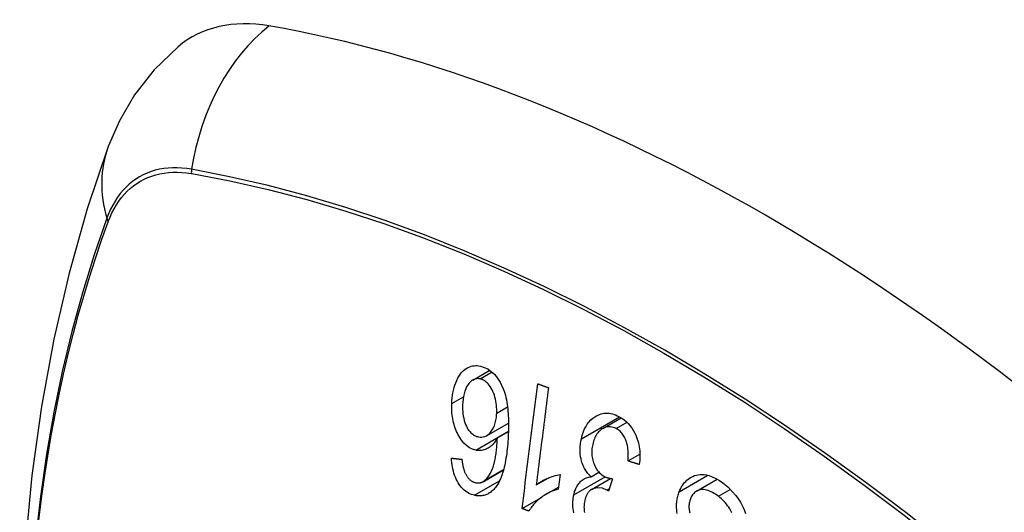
# Model space of a CAD drawing. Header units: inches. Extents: x 326.8 to 385.5, y 123.9 to 183.2.
# Tile 38 of 68: x 327.271 to 327.872, y 165.116 to 165.417. Entities that reach past the tile are written whole.
import ezdxf

# ---------------------------------------------------------------- set-up
doc = ezdxf.new("R2010")
doc.units = ezdxf.units.IN
doc.header["$MEASUREMENT"] = 0
doc.layers.add('Visible Edges(ANSI)', color=7, linetype='Continuous', lineweight=25)
doc.layers.add('Visible Tangent Edges(ANSI)', color=7, linetype='Continuous', lineweight=25)

msp = doc.modelspace()

# ---------------------------------------------------------------- linework, layer by layer
at = {"layer": 'Visible Edges(ANSI)'}
for p, q in [((327.54768, 165.19673), (327.55804, 165.20271)), ((327.55608, 165.16273), (327.56943, 165.17044)), ((327.62698, 165.16707), (327.63835, 165.17363)), ((327.56266, 165.16146), (327.56937, 165.16533)), ((327.64248, 165.1473), (327.64971, 165.15147)), ((327.55389, 165.13468), (327.56641, 165.14191)), ((327.61987, 165.13769), (327.62466, 165.14046)), ((327.58637, 165.13266), (327.59374, 165.13691)), ((327.60094, 165.13908), (327.59979, 165.13005)), ((327.62011, 165.12992), (327.63175, 165.13664)), ((327.63297, 165.13644), (327.63055, 165.12892)), ((327.68432, 165.12894), (327.69691, 165.13621)), ((327.59248, 165.12702), (327.59995, 165.13133)), ((327.57775, 165.11827), (327.58954, 165.12508))]:
    msp.add_line(p, q, dxfattribs=at)
at = {"layer": 'Visible Edges(ANSI)', "flags": 128}
for points in [[(327.36765, 165.40008), (327.35304, 165.386), (327.3411, 165.3707), (327.33184, 165.35492), (327.32502, 165.33919)], [(327.32502, 165.33919), (327.31217, 165.30113), (327.30111, 165.26195), (327.29182, 165.22171), (327.28426, 165.18049), (327.27842, 165.13835), (327.27427, 165.09536), (327.2718, 165.05156), (327.27098, 165.00704), (327.27179, 164.96184), (327.27422, 164.91603), (327.27824, 164.86968), (327.28383, 164.82284), (327.29098, 164.77559), (327.29966, 164.72799), (327.30985, 164.68011), (327.32153, 164.63203)], [(327.53479, 165.18243), (327.53488, 165.1841), (327.53503, 165.18575), (327.53523, 165.18738), (327.5355, 165.18898), (327.53583, 165.19054), (327.53623, 165.19207), (327.53669, 165.19354), (327.53721, 165.19498), (327.53782, 165.19643), (327.53858, 165.19797), (327.53952, 165.19953), (327.54064, 165.20104), (327.54184, 165.20232), (327.54298, 165.20328), (327.54401, 165.20397), (327.5449, 165.20445), (327.54576, 165.20482), (327.54665, 165.20512), (327.54756, 165.20533), (327.54848, 165.20546), (327.54942, 165.20551), (327.55036, 165.20549), (327.55131, 165.20539), (327.55226, 165.20522)], [(327.55226, 165.20522), (327.55686, 165.20346), (327.56104, 165.20007), (327.56443, 165.19532), (327.56627, 165.19144), (327.5668, 165.18996), (327.56721, 165.18865), (327.56757, 165.18732), (327.56789, 165.18597), (327.56818, 165.18461), (327.56842, 165.18324), (327.56864, 165.18187), (327.56882, 165.1805), (327.56897, 165.17912), (327.5691, 165.17773), (327.56921, 165.17633), (327.56929, 165.17492), (327.56936, 165.17351), (327.5694, 165.17209), (327.56942, 165.17068), (327.56943, 165.16927), (327.56942, 165.16787), (327.5694, 165.16649), (327.56936, 165.16511), (327.56931, 165.16376)], [(327.55213, 165.1974), (327.55158, 165.1975), (327.55103, 165.19755), (327.55048, 165.19755), (327.54994, 165.19751), (327.54941, 165.19741), (327.54888, 165.19727), (327.54837, 165.19707), (327.54786, 165.19683), (327.54738, 165.19654), (327.54691, 165.19621), (327.54646, 165.19584), (327.54602, 165.19544), (327.54561, 165.195), (327.54521, 165.19453), (327.54482, 165.19403), (327.54437, 165.19336), (327.54385, 165.19247), (327.5433, 165.19133), (327.54277, 165.18992), (327.54232, 165.18834), (327.54197, 165.1867), (327.54171, 165.18501), (327.54154, 165.18328), (327.54145, 165.18153)], [(327.56223, 165.1765), (327.56226, 165.1777), (327.56224, 165.17891), (327.56218, 165.18011), (327.56207, 165.18132), (327.56192, 165.18253), (327.56171, 165.18375), (327.56146, 165.18499), (327.56116, 165.18621), (327.56081, 165.18741), (327.56042, 165.18856), (327.55998, 165.18967), (327.55949, 165.19074), (327.55894, 165.19175), (327.55833, 165.19271), (327.5577, 165.19356), (327.55707, 165.19431), (327.55644, 165.19495), (327.55582, 165.19551), (327.55523, 165.19597), (327.55463, 165.19637), (327.55402, 165.19672), (327.5534, 165.19701), (327.55276, 165.19723), (327.55213, 165.1974)], [(327.57775, 165.11827), (327.57814, 165.12142), (327.57854, 165.12458), (327.57893, 165.12775), (327.57933, 165.13092), (327.57973, 165.1341), (327.58013, 165.13728), (327.58052, 165.14046), (327.58092, 165.14365), (327.58132, 165.14684), (327.58172, 165.15003), (327.58212, 165.15322), (327.58252, 165.15641), (327.58292, 165.1596), (327.58332, 165.16279), (327.58372, 165.16597), (327.58412, 165.16916), (327.58452, 165.17233), (327.58492, 165.17551), (327.58532, 165.17868), (327.58572, 165.18184), (327.58611, 165.18499), (327.58651, 165.18814), (327.5869, 165.19128), (327.5873, 165.19441)], [(327.5873, 165.19441), (327.58757, 165.19431), (327.58785, 165.19421), (327.58812, 165.19411), (327.58839, 165.19401), (327.58867, 165.19391), (327.58894, 165.19381), (327.58921, 165.19371), (327.58949, 165.19361), (327.58976, 165.19351), (327.59004, 165.19341), (327.59031, 165.19331), (327.59058, 165.19321), (327.59086, 165.19311), (327.59113, 165.19301), (327.59141, 165.19291), (327.59168, 165.19281), (327.59195, 165.19271), (327.59223, 165.19261), (327.5925, 165.19251), (327.59278, 165.19241), (327.59305, 165.19231), (327.59332, 165.19221), (327.5936, 165.19211), (327.59387, 165.19201)], [(327.59387, 165.19201), (327.59356, 165.18955), (327.59325, 165.18709), (327.59294, 165.18463), (327.59263, 165.18217), (327.59232, 165.1797), (327.592, 165.17723), (327.59169, 165.17475), (327.59138, 165.17228), (327.59106, 165.1698), (327.59075, 165.16732), (327.59044, 165.16484), (327.59012, 165.16236), (327.58981, 165.15988), (327.5895, 165.1574), (327.58918, 165.15492), (327.58887, 165.15244), (327.58856, 165.14996), (327.58824, 165.14748), (327.58793, 165.14501), (327.58762, 165.14253), (327.58731, 165.14006), (327.58699, 165.13759), (327.58668, 165.13512), (327.58637, 165.13266)], [(327.54941, 165.15392), (327.54752, 165.1545), (327.54567, 165.15541), (327.5439, 165.15667), (327.54224, 165.15824), (327.54079, 165.16001), (327.53964, 165.16172), (327.5388, 165.16318), (327.53824, 165.16426), (327.53776, 165.16529), (327.53731, 165.16634), (327.53691, 165.16741), (327.53653, 165.1685), (327.5362, 165.16962), (327.5359, 165.17075), (327.53563, 165.17191), (327.53541, 165.17307), (327.53522, 165.17423), (327.53506, 165.1754), (327.53494, 165.17658), (327.53485, 165.17775), (327.5348, 165.17892), (327.53477, 165.18009), (327.53477, 165.18126), (327.53479, 165.18243)], [(327.54145, 165.18153), (327.54142, 165.18018), (327.54144, 165.17882), (327.54151, 165.17745), (327.54164, 165.17608), (327.54183, 165.17472), (327.54208, 165.17338), (327.54241, 165.17206), (327.54281, 165.17077), (327.54328, 165.16955), (327.54376, 165.16849), (327.54424, 165.16758), (327.5447, 165.16682), (327.54513, 165.16618), (327.54559, 165.16558), (327.54606, 165.16501), (327.54655, 165.16449), (327.54707, 165.16402), (327.54761, 165.16359), (327.54815, 165.16321), (327.54872, 165.16287), (327.54929, 165.16259), (327.54987, 165.16235), (327.55046, 165.16215), (327.55105, 165.162)], [(327.55105, 165.162), (327.55207, 165.16184), (327.55309, 165.16183), (327.55408, 165.16196), (327.55504, 165.16224), (327.55597, 165.16267), (327.55683, 165.16323), (327.55758, 165.16385), (327.55821, 165.16448), (327.55872, 165.16507), (327.55916, 165.16565), (327.55957, 165.16625), (327.55994, 165.1669), (327.56029, 165.16757), (327.56061, 165.16828), (327.56091, 165.16902), (327.56117, 165.16978), (327.5614, 165.17057), (327.5616, 165.17138), (327.56177, 165.1722), (327.56191, 165.17304), (327.56203, 165.17389), (327.56212, 165.17475), (327.56219, 165.17563), (327.56223, 165.1765)], [(327.61393, 165.16091), (327.61441, 165.16286), (327.61501, 165.16473), (327.61574, 165.1665), (327.61658, 165.16817), (327.61753, 165.1697), (327.61859, 165.17109), (327.61975, 165.17233), (327.62093, 165.17335), (327.62207, 165.17419), (327.62315, 165.17484), (327.62412, 165.17533), (327.62505, 165.17571), (327.62599, 165.17602), (327.62694, 165.17625), (327.62791, 165.1764), (327.6289, 165.17648), (327.62989, 165.17648), (327.63089, 165.1764), (327.63188, 165.17625), (327.63288, 165.17603), (327.63388, 165.17574), (327.63487, 165.17538), (327.63585, 165.17496), (327.63683, 165.17449)], [(327.63683, 165.17449), (327.63834, 165.17364), (327.63981, 165.17264), (327.64122, 165.17148), (327.64257, 165.17017), (327.64383, 165.16871), (327.64494, 165.16717), (327.64585, 165.16567), (327.64659, 165.16427), (327.64717, 165.163), (327.64763, 165.16186), (327.64805, 165.16072), (327.64842, 165.15956), (327.64874, 165.15839), (327.64902, 165.1572), (327.64925, 165.15599), (327.64944, 165.15477), (327.64958, 165.15355), (327.64967, 165.15233), (327.64972, 165.15111), (327.64972, 165.1499), (327.64968, 165.1487), (327.64961, 165.1475), (327.64949, 165.14631), (327.64934, 165.14512)], [(327.63516, 165.16708), (327.63429, 165.16749), (327.63341, 165.16781), (327.63252, 165.16803), (327.63163, 165.16816), (327.63075, 165.16819), (327.62988, 165.16811), (327.62902, 165.16793), (327.6282, 165.16766), (327.62745, 165.16732), (327.62675, 165.16693), (327.62612, 165.16651), (327.62553, 165.16606), (327.62497, 165.16556), (327.62444, 165.16502), (327.62394, 165.16443), (327.62346, 165.1638), (327.62301, 165.16311), (327.6226, 165.16239), (327.62223, 165.16164), (327.62189, 165.16086), (327.62158, 165.16004), (327.62131, 165.15921), (327.62107, 165.15834), (327.62086, 165.15746)], [(327.64248, 165.1473), (327.64255, 165.14846), (327.64259, 165.14965), (327.6426, 165.15084), (327.64257, 165.15204), (327.64251, 165.15324), (327.64241, 165.15442), (327.64227, 165.1556), (327.64207, 165.15678), (327.64181, 165.15794), (327.64149, 165.15908), (327.64112, 165.16011), (327.64073, 165.16101), (327.64034, 165.1618), (327.63995, 165.16248), (327.63956, 165.16309), (327.63915, 165.16367), (327.63872, 165.16422), (327.63827, 165.16473), (327.63779, 165.16521), (327.63729, 165.16566), (327.63678, 165.16607), (327.63625, 165.16644), (327.63571, 165.16678), (327.63516, 165.16708)], [(327.56266, 165.16146), (327.56233, 165.16086), (327.56199, 165.16028), (327.56163, 165.15972), (327.56126, 165.15917), (327.56088, 165.15865), (327.56048, 165.15814), (327.56006, 165.15766), (327.55964, 165.15719), (327.55918, 165.15675), (327.5587, 165.15632), (327.5582, 165.15591), (327.55766, 165.15553), (327.55708, 165.15517), (327.55647, 165.15484), (327.55582, 165.15453), (327.55514, 165.15427), (327.55445, 165.15405), (327.55375, 165.15387), (327.55304, 165.15375), (327.55232, 165.15368), (327.5516, 165.15366), (327.55087, 165.1537), (327.55014, 165.15378), (327.54941, 165.15392)], [(327.5549, 165.13539), (327.55621, 165.13665), (327.55738, 165.13817), (327.55841, 165.1399), (327.55929, 165.14177), (327.55999, 165.1436), (327.56051, 165.14526), (327.56088, 165.14664), (327.56111, 165.14763), (327.56127, 165.14844), (327.56143, 165.14926), (327.56157, 165.1501), (327.56171, 165.15095), (327.56183, 165.15182), (327.56195, 165.15269), (327.56205, 165.15357), (327.56215, 165.15445), (327.56224, 165.15534), (327.56232, 165.15622), (327.56239, 165.15711), (327.56246, 165.158), (327.56252, 165.15887), (327.56257, 165.15975), (327.56262, 165.16061), (327.56266, 165.16146)], [(327.56931, 165.16376), (327.56925, 165.16224), (327.56916, 165.16073), (327.56907, 165.15922), (327.56895, 165.15771), (327.56883, 165.15622), (327.56868, 165.15474), (327.56852, 165.15327), (327.56834, 165.15182), (327.56814, 165.15039), (327.56792, 165.14898), (327.56769, 165.14759), (327.56743, 165.14622), (327.56715, 165.14488), (327.56684, 165.14357), (327.56652, 165.14229), (327.56617, 165.14105), (327.5658, 165.13984), (327.5654, 165.13866), (327.56497, 165.13751), (327.5645, 165.13639), (327.564, 165.1353), (327.56347, 165.13425), (327.5629, 165.13324), (327.56228, 165.13229)], [(327.61987, 165.13769), (327.61936, 165.13817), (327.61886, 165.13867), (327.61838, 165.13919), (327.61791, 165.13973), (327.61746, 165.1403), (327.61703, 165.14089), (327.61661, 165.14151), (327.61621, 165.14215), (327.61583, 165.14281), (327.61548, 165.1435), (327.61515, 165.1442), (327.61485, 165.14492), (327.61457, 165.14565), (327.6143, 165.14645), (327.61401, 165.14742), (327.61373, 165.14857), (327.61348, 165.14989), (327.61329, 165.15139), (327.61317, 165.15301), (327.61316, 165.15463), (327.61323, 165.15624), (327.61339, 165.15782), (327.61363, 165.15938), (327.61393, 165.16091)], [(327.62086, 165.15746), (327.62069, 165.15662), (327.62055, 165.15577), (327.62044, 165.15491), (327.62037, 165.15405), (327.62033, 165.15317), (327.62032, 165.15229), (327.62036, 165.15139), (327.62043, 165.1505), (327.62054, 165.14962), (327.6207, 165.14874), (327.62089, 165.14787), (327.62112, 165.14702), (327.62139, 165.14617), (327.62171, 165.14531), (327.62209, 165.14441), (327.62254, 165.14348), (327.62307, 165.14256), (327.62368, 165.14166), (327.62433, 165.14084), (327.62502, 165.14008), (327.62576, 165.1394), (327.62653, 165.1388), (327.62733, 165.13826), (327.62815, 165.1378)], [(327.54872, 165.12636), (327.54779, 165.1266), (327.54686, 165.12691), (327.54594, 165.12729), (327.54503, 165.12774), (327.54413, 165.12826), (327.54326, 165.12886), (327.54241, 165.12954), (327.54159, 165.1303), (327.54081, 165.13112), (327.54007, 165.13202), (327.53937, 165.13298), (327.53871, 165.13401), (327.53809, 165.13509), (327.53753, 165.13622), (327.53701, 165.13739), (327.53655, 165.1386), (327.53614, 165.13985), (327.53578, 165.14113), (327.53547, 165.14242), (327.53521, 165.14372), (327.53499, 165.14504), (327.53482, 165.14636), (327.5347, 165.14769), (327.53461, 165.14902)], [(327.53461, 165.14902), (327.53487, 165.14899), (327.53513, 165.14896), (327.5354, 165.14894), (327.53566, 165.14891), (327.53593, 165.14888), (327.53619, 165.14885), (327.53646, 165.14882), (327.53672, 165.14879), (327.53699, 165.14876), (327.53725, 165.14873), (327.53752, 165.1487), (327.53778, 165.14867), (327.53805, 165.14864), (327.53831, 165.14862), (327.53858, 165.14859), (327.53884, 165.14856), (327.53911, 165.14853), (327.53938, 165.1485), (327.53964, 165.14847), (327.53991, 165.14844), (327.54017, 165.14841), (327.54044, 165.14839), (327.5407, 165.14836), (327.54097, 165.14833)], [(327.54097, 165.14833), (327.54101, 165.14796), (327.54106, 165.14758), (327.54111, 165.14721), (327.54117, 165.14683), (327.54122, 165.14645), (327.54128, 165.14607), (327.54135, 165.14569), (327.54141, 165.1453), (327.54148, 165.14492), (327.54156, 165.14455), (327.54163, 165.14417), (327.54172, 165.14379), (327.5418, 165.14342), (327.54189, 165.14306), (327.54199, 165.14269), (327.54208, 165.14233), (327.54219, 165.14198), (327.5423, 165.14162), (327.54242, 165.14127), (327.54254, 165.14092), (327.54267, 165.14058), (327.54281, 165.14024), (327.54295, 165.13991), (327.54311, 165.13959)], [(327.64934, 165.14512), (327.64905, 165.14521), (327.64877, 165.1453), (327.64848, 165.14539), (327.6482, 165.14549), (327.64791, 165.14558), (327.64762, 165.14567), (327.64734, 165.14576), (327.64705, 165.14585), (327.64677, 165.14594), (327.64648, 165.14603), (327.64619, 165.14612), (327.64591, 165.14621), (327.64562, 165.1463), (327.64534, 165.14639), (327.64505, 165.14648), (327.64477, 165.14657), (327.64448, 165.14666), (327.64419, 165.14675), (327.64391, 165.14684), (327.64362, 165.14693), (327.64334, 165.14702), (327.64305, 165.14712), (327.64277, 165.14721), (327.64248, 165.1473)], [(327.54311, 165.13959), (327.5433, 165.13922), (327.54351, 165.13887), (327.54372, 165.13852), (327.54394, 165.13819), (327.54416, 165.13786), (327.54439, 165.13754), (327.54463, 165.13723), (327.54487, 165.13694), (327.54512, 165.13665), (327.54538, 165.13639), (327.54564, 165.13613), (327.5459, 165.13589), (327.54617, 165.13566), (327.54644, 165.13544), (327.54672, 165.13524), (327.54701, 165.13505), (327.5473, 165.13488), (327.5476, 165.13472), (327.54789, 165.13457), (327.54819, 165.13444), (327.5485, 165.13432), (327.5488, 165.13422), (327.5491, 165.13413), (327.54941, 165.13406)], [(327.54941, 165.13406), (327.54965, 165.134), (327.5499, 165.13396), (327.55014, 165.13393), (327.55038, 165.1339), (327.55063, 165.13389), (327.55087, 165.13388), (327.55111, 165.13388), (327.55135, 165.13389), (327.55159, 165.13392), (327.55183, 165.13395), (327.55206, 165.13399), (327.5523, 165.13404), (327.55253, 165.1341), (327.55276, 165.13417), (327.55299, 165.13425), (327.55321, 165.13434), (327.55343, 165.13444), (327.55365, 165.13455), (327.55387, 165.13467), (327.55408, 165.13479), (327.55429, 165.13493), (327.5545, 165.13507), (327.5547, 165.13523), (327.5549, 165.13539)], [(327.58637, 165.13266), (327.58678, 165.13299), (327.58719, 165.13331), (327.58761, 165.13362), (327.58804, 165.13391), (327.58847, 165.1342), (327.58891, 165.13448), (327.58935, 165.13475), (327.5898, 165.13501), (327.59025, 165.13526), (327.5907, 165.1355), (327.59116, 165.13574), (327.59161, 165.13596), (327.59206, 165.13618), (327.59251, 165.13638), (327.59303, 165.13662), (327.59366, 165.13688), (327.59437, 165.13718), (327.59517, 165.13748), (327.59603, 165.1378), (327.59695, 165.1381), (327.59791, 165.1384), (327.5989, 165.13866), (327.59992, 165.1389), (327.60094, 165.13908)], [(327.60933, 165.12667), (327.60948, 165.12734), (327.60966, 165.128), (327.60985, 165.12864), (327.61006, 165.12927), (327.6103, 165.12989), (327.61055, 165.13049), (327.61082, 165.13107), (327.61111, 165.13163), (327.61142, 165.13217), (327.61175, 165.13269), (327.6121, 165.1332), (327.61249, 165.13372), (327.61293, 165.13423), (327.6134, 165.13473), (327.61392, 165.13522), (327.61448, 165.13568), (327.6151, 165.1361), (327.61574, 165.13648), (327.61639, 165.1368), (327.61706, 165.13707), (327.61775, 165.1373), (327.61844, 165.13747), (327.61915, 165.1376), (327.61987, 165.13769)], [(327.62815, 165.1378), (327.62834, 165.13771), (327.62853, 165.13762), (327.62873, 165.13753), (327.62892, 165.13745), (327.62911, 165.13737), (327.62931, 165.1373), (327.62951, 165.13723), (327.62971, 165.13716), (327.62991, 165.1371), (327.63011, 165.13704), (327.63031, 165.13698), (327.63052, 165.13692), (327.63073, 165.13687), (327.63093, 165.13682), (327.63114, 165.13677), (327.63135, 165.13672), (327.63155, 165.13668), (327.63176, 165.13664), (327.63196, 165.1366), (327.63217, 165.13656), (327.63237, 165.13653), (327.63257, 165.1365), (327.63277, 165.13647), (327.63297, 165.13644)], [(327.67374, 165.12852), (327.67417, 165.12956), (327.67465, 165.13056), (327.67517, 165.13151), (327.67573, 165.13243), (327.67634, 165.13329), (327.67699, 165.13409), (327.67767, 165.13484), (327.67839, 165.13554), (327.67916, 165.1362), (327.68001, 165.13682), (327.68093, 165.13741), (327.68194, 165.13793), (327.68303, 165.13837), (327.68418, 165.13871), (327.68536, 165.13894), (327.68655, 165.13905), (327.68775, 165.13906), (327.68897, 165.13897), (327.6903, 165.13877), (327.69195, 165.13837), (327.69391, 165.13768), (327.69609, 165.13666), (327.69824, 165.13539), (327.70032, 165.13391)], [(327.56228, 165.13229), (327.56186, 165.13168), (327.56142, 165.1311), (327.56096, 165.13054), (327.56049, 165.13), (327.56, 165.1295), (327.55949, 165.12902), (327.55897, 165.12858), (327.55844, 165.12817), (327.5579, 165.12779), (327.55734, 165.12745), (327.55677, 165.12715), (327.55619, 165.12688), (327.5556, 165.12664), (327.555, 165.12645), (327.55439, 165.12628), (327.55377, 165.12616), (327.55315, 165.12607), (327.55253, 165.12602), (327.5519, 165.126), (327.55127, 165.12601), (327.55063, 165.12605), (327.55, 165.12613), (327.54936, 165.12623), (327.54872, 165.12636)], [(327.59979, 165.13005), (327.59854, 165.12968), (327.59734, 165.12927), (327.5962, 165.12884), (327.59512, 165.12838), (327.59409, 165.12789), (327.59312, 165.12738), (327.59219, 165.12686), (327.59132, 165.12632), (327.59049, 165.12577), (327.58971, 165.12522), (327.58898, 165.12466), (327.58829, 165.12411), (327.58764, 165.12356), (327.58703, 165.12301), (327.58646, 165.12248), (327.5859, 165.12193), (327.58535, 165.12136), (327.58481, 165.12076), (327.58428, 165.12015), (327.58377, 165.1195), (327.58328, 165.11884), (327.58281, 165.11815), (327.58236, 165.11743), (327.58194, 165.11669)], [(327.62952, 165.12957), (327.62681, 165.13062), (327.6241, 165.13093), (327.62158, 165.13053), (327.62005, 165.12988), (327.61958, 165.12958), (327.61929, 165.12936), (327.61902, 165.12912), (327.61876, 165.12887), (327.6185, 165.1286), (327.61826, 165.12831), (327.61803, 165.12801), (327.61781, 165.12769), (327.61759, 165.12735), (327.61739, 165.127), (327.6172, 165.12664), (327.61703, 165.12627), (327.61686, 165.12588), (327.6167, 165.12549), (327.61656, 165.12509), (327.61642, 165.12468), (327.6163, 165.12427), (327.61618, 165.12384), (327.61607, 165.12342), (327.61597, 165.12298)], [(327.63055, 165.12892), (327.63051, 165.12895), (327.63047, 165.12898), (327.63042, 165.12901), (327.63038, 165.12904), (327.63034, 165.12907), (327.63029, 165.12909), (327.63025, 165.12912), (327.63021, 165.12915), (327.63016, 165.12918), (327.63012, 165.12921), (327.63007, 165.12924), (327.63003, 165.12927), (327.62999, 165.1293), (327.62994, 165.12932), (327.6299, 165.12935), (327.62986, 165.12938), (327.62982, 165.1294), (327.62977, 165.12943), (327.62973, 165.12945), (327.62969, 165.12948), (327.62965, 165.1295), (327.6296, 165.12953), (327.62956, 165.12955), (327.62952, 165.12957)], [(327.67247, 165.11531), (327.67229, 165.1165), (327.67217, 165.11762), (327.67211, 165.11865), (327.67209, 165.1196), (327.6721, 165.12047), (327.67214, 165.12126), (327.6722, 165.12203), (327.67229, 165.12279), (327.6724, 165.12354), (327.67253, 165.12428), (327.67268, 165.12501), (327.67285, 165.12573), (327.67305, 165.12644), (327.67326, 165.12715), (327.67349, 165.12784), (327.67374, 165.12852)], [(327.6976, 165.12576), (327.69674, 165.12639), (327.69587, 165.12699), (327.69499, 165.12754), (327.69409, 165.12805), (327.69318, 165.1285), (327.69227, 165.12889), (327.69134, 165.12922), (327.69041, 165.12949), (327.68948, 165.12968), (327.68855, 165.1298), (327.68763, 165.12982), (327.68672, 165.12975), (327.68582, 165.12957), (327.68497, 165.12927), (327.68422, 165.12888), (327.68357, 165.12844), (327.68301, 165.12798), (327.68254, 165.12753), (327.68213, 165.12706), (327.68174, 165.12656), (327.68139, 165.12602), (327.68107, 165.12545), (327.68078, 165.12485), (327.68051, 165.12422)], [(327.70032, 165.13391), (327.7033, 165.13145), (327.70605, 165.12878), (327.70824, 165.12629), (327.70988, 165.12409), (327.71105, 165.12225), (327.71197, 165.12058), (327.7128, 165.11886), (327.71353, 165.11708), (327.71416, 165.11523)], [(327.6093, 165.11571), (327.60908, 165.117), (327.60892, 165.11821), (327.60882, 165.11932), (327.60876, 165.1204), (327.60875, 165.12147), (327.60878, 165.12253), (327.60885, 165.12358), (327.60897, 165.12462), (327.60913, 165.12565), (327.60933, 165.12667)], [(327.61597, 165.12298), (327.61582, 165.12222), (327.6157, 165.12145), (327.61562, 165.12067), (327.61556, 165.11988), (327.61555, 165.11907), (327.61558, 165.11827), (327.61564, 165.11747), (327.61575, 165.11667), (327.6159, 165.11588)], [(327.68051, 165.12422), (327.68029, 165.12358), (327.68009, 165.12292), (327.67992, 165.12224), (327.67979, 165.12155), (327.6797, 165.12084), (327.67965, 165.12012), (327.67964, 165.11939), (327.67966, 165.11869), (327.67972, 165.11802), (327.67981, 165.11739), (327.67992, 165.11679), (327.68005, 165.11622), (327.68021, 165.11567)], [(327.70584, 165.11569), (327.70522, 165.11689), (327.70457, 165.118), (327.70391, 165.11904), (327.70322, 165.12003), (327.7025, 165.12097), (327.70174, 165.12187), (327.70096, 165.12273), (327.70015, 165.12355), (327.69932, 165.12433), (327.69847, 165.12506), (327.6976, 165.12576)], [(327.58194, 165.11669), (327.58177, 165.11676), (327.58159, 165.11682), (327.58142, 165.11689), (327.58124, 165.11695), (327.58107, 165.11702), (327.58089, 165.11709), (327.58072, 165.11715), (327.58054, 165.11722), (327.58037, 165.11728), (327.58019, 165.11735), (327.58002, 165.11741), (327.57984, 165.11748), (327.57967, 165.11755), (327.57949, 165.11761), (327.57932, 165.11768), (327.57914, 165.11774), (327.57897, 165.11781), (327.57879, 165.11788), (327.57862, 165.11794), (327.57845, 165.11801), (327.57827, 165.11807), (327.5781, 165.11814), (327.57792, 165.11821), (327.57775, 165.11827)]]:
    msp.add_lwpolyline(points, dxfattribs=at)
at = {"layer": 'Visible Edges(ANSI)'}
for centre, major_axis, start_param, end_param in [((327.46454, 165.25244), (-0.08858, 0.15343), 5.834048, 6.381985), ((327.72633, 164.23646), (-0.64961, 1.12515), 5.161526, 5.834048)]:
    msp.add_ellipse(centre, major_axis=major_axis, ratio=0.57735, start_param=start_param, end_param=end_param, dxfattribs=at)
at = {"layer": 'Visible Tangent Edges(ANSI)'}
for p, q in [((327.37578, 165.32278), (327.37612, 165.32272)), ((327.32493, 165.29317), (327.32505, 165.29348)), ((327.55213, 165.1974), (327.55944, 165.20162)), ((327.53479, 165.18243), (327.54194, 165.18656)), ((327.56223, 165.1765), (327.56884, 165.18032)), ((327.61393, 165.16091), (327.63715, 165.17432)), ((327.63516, 165.16708), (327.64182, 165.17093)), ((327.54941, 165.15392), (327.56937, 165.16544)), ((327.5549, 165.13539), (327.56645, 165.14206)), ((327.54872, 165.12636), (327.56392, 165.13513)), ((327.60933, 165.12667), (327.62839, 165.13768)), ((327.67374, 165.12852), (327.69116, 165.13858)), ((327.62952, 165.12957), (327.63104, 165.13046)), ((327.6976, 165.12576), (327.70489, 165.12996))]:
    msp.add_line(p, q, dxfattribs=at)
at = {"layer": 'Visible Tangent Edges(ANSI)', "flags": 128}
for points in [[(327.37593, 165.32534), (327.37298, 165.32581), (327.37006, 165.32612), (327.36719, 165.32627), (327.36437, 165.32627), (327.36161, 165.32612), (327.3589, 165.32581), (327.35626, 165.32535), (327.35369, 165.32473), (327.35118, 165.32397), (327.34875, 165.32305), (327.34639, 165.32198), (327.34412, 165.32077), (327.34193, 165.3194), (327.33982, 165.3179), (327.33781, 165.31625), (327.33589, 165.31446), (327.33406, 165.31253), (327.33234, 165.31046), (327.33071, 165.30827), (327.32918, 165.30595), (327.32776, 165.3035), (327.32645, 165.30094), (327.32524, 165.29825), (327.32415, 165.29545)], [(327.32505, 165.29348), (327.32614, 165.2962), (327.32734, 165.2988), (327.32864, 165.30129), (327.33004, 165.30365), (327.33155, 165.3059), (327.33315, 165.30803), (327.33484, 165.31003), (327.33664, 165.3119), (327.33852, 165.31365), (327.34049, 165.31525), (327.34255, 165.31672), (327.34469, 165.31805), (327.34692, 165.31924), (327.34922, 165.32029), (327.35159, 165.32119), (327.35404, 165.32196), (327.35656, 165.32257), (327.35914, 165.32304), (327.36178, 165.32337), (327.36448, 165.32354), (327.36723, 165.32357), (327.37004, 165.32345), (327.37289, 165.32319), (327.37578, 165.32278)], [(327.8845, 165.05626), (327.8605, 165.07678), (327.83634, 165.09663), (327.81203, 165.11577), (327.78761, 165.1342), (327.76311, 165.15188), (327.73855, 165.16881), (327.71398, 165.18495), (327.68941, 165.20029), (327.66486, 165.21484), (327.64031, 165.22861), (327.61578, 165.24157), (327.59127, 165.25374), (327.56683, 165.26508), (327.54248, 165.2756), (327.51824, 165.28527), (327.49413, 165.29409), (327.47014, 165.30207), (327.44631, 165.30919), (327.42266, 165.31544), (327.39919, 165.32083), (327.37593, 165.32534)], [(327.37612, 165.32272), (327.3993, 165.31831), (327.4227, 165.31302), (327.44629, 165.30687), (327.47006, 165.29985), (327.49399, 165.29197), (327.51805, 165.28324), (327.54223, 165.27365), (327.56653, 165.26321), (327.59092, 165.25194), (327.61536, 165.23983), (327.63984, 165.22692), (327.66433, 165.2132), (327.68882, 165.19867), (327.71332, 165.18335), (327.73782, 165.16722), (327.7623, 165.15031), (327.78672, 165.13262), (327.81106, 165.11419), (327.83527, 165.09504), (327.85934, 165.07519), (327.88323, 165.05466)], [(327.32415, 165.29545), (327.3164, 165.27303), (327.30928, 165.24996), (327.30281, 165.22625), (327.29701, 165.20192), (327.29188, 165.17702), (327.28742, 165.15155), (327.28365, 165.12557), (327.28056, 165.09908)], [(327.2827, 165.11119), (327.28434, 165.12431), (327.28615, 165.1373), (327.28813, 165.15016), (327.29028, 165.16289), (327.2926, 165.17549), (327.29509, 165.18794), (327.29775, 165.20025), (327.30058, 165.21241), (327.30357, 165.22442), (327.30672, 165.23628), (327.31004, 165.24798), (327.31353, 165.25953), (327.31717, 165.2709), (327.32095, 165.28206), (327.32493, 165.29317)]]:
    msp.add_lwpolyline(points, dxfattribs=at)
at = {"layer": 'Visible Tangent Edges(ANSI)'}
for centre, major_axis, ratio, start_param, end_param in [((327.46204, 165.3136), (-0.02022, -0.11637), 0.735518, 3.83087, 4.73923), ((327.4359, 165.29851), (-0.11089, 0.04067), 0.735518, 0, 0.496286), ((327.38311, 165.32436), (-0.00176, -0.00968), 0.735414, 4.744852, 5.008559), ((327.33346, 165.2957), (0.00925, -0.00336), 0.732421, 3.635219, 3.898926)]:
    msp.add_ellipse(centre, major_axis=major_axis, ratio=ratio, start_param=start_param, end_param=end_param, dxfattribs=at)

doc.saveas('drawing.dxf')
